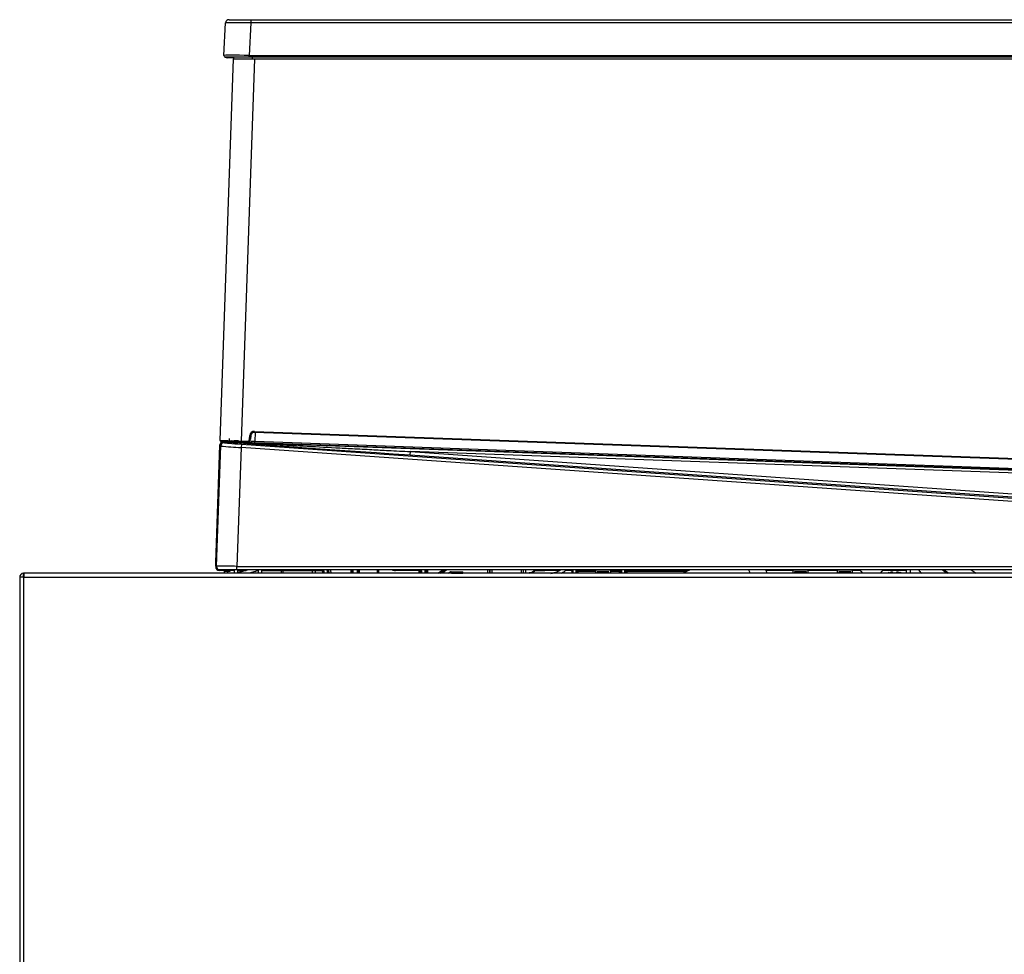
# Model space of a CAD drawing. Header units: millimetres. Extents: x 21 to 270, y 0 to 189.
# Tile 15 of 39: x 100 to 129, y 162 to 189. Entities that reach past the tile are written whole.
import ezdxf

# ---------------------------------------------------------------- set-up
doc = ezdxf.new("R2010")
doc.units = ezdxf.units.MM
doc.layers.add('134.125_BW4_CTM-', color=7, linetype='Continuous')
doc.layers.add('Standard', color=7, linetype='Continuous')

# ---------------------------------------------------------------- blocks, each defined once
blk = doc.blocks.new('SE3')
at = {"layer": '134.125_BW4_CTM-', "color": 7, "linetype": 'Continuous'}
for p, q in [((6.147, 64.554), (6.791, 64.554)), ((6.791, 64.554), (46.877, 64.554)), ((6.791, 64.554), (6.791, 64.459)), ((5.997, 63.507), (6.047, 64.459)), ((6.791, 64.459), (6.741, 63.507)), ((46.877, 64.459), (6.791, 64.459)), ((5.884, 52.201), (6.275, 63.404)), ((6.741, 63.454), (6.047, 63.454)), ((6.285, 63.434), (6.09, 63.434)), ((6.275, 63.404), (6.896, 63.404)), ((6.284, 63.404), (6.286, 63.454)), ((6.896, 63.404), (6.504, 52.178)), ((6.741, 63.507), (46.927, 63.507)), ((6.741, 63.454), (6.741, 63.507)), ((46.927, 63.454), (6.741, 63.454)), ((6.831, 63.454), (6.829, 63.404)), ((6.896, 63.404), (46.933, 63.404)), ((6.749, 52.236), (6.758, 52.346)), ((6.758, 52.346), (6.788, 52.343)), ((6.788, 52.343), (6.778, 52.233)), ((6.892, 52.465), (6.891, 52.435)), ((46.564, 51.016), (6.891, 52.435)), ((6.892, 52.465), (46.565, 51.046)), ((6.915, 52.434), (6.906, 52.176)), ((5.761, 48.61), (5.881, 52.059)), ((5.881, 52.062), (5.882, 52.07)), ((5.881, 52.059), (5.881, 52.062)), ((5.903, 52.035), (5.881, 52.059)), ((5.882, 52.074), (5.882, 52.07)), ((5.882, 52.07), (5.882, 52.07)), ((6.503, 52.148), (5.913, 52.169)), ((5.961, 52.159), (5.991, 52.158)), ((5.983, 52.161), (6.266, 52.155)), ((5.983, 52.161), (47.308, 50.683)), ((5.985, 52.167), (6.261, 52.157)), ((5.987, 52.156), (6.01, 52.131)), ((6.3, 52.199), (6.367, 52.196)), ((6.598, 52.145), (6.456, 52.147)), ((6.509, 52.087), (6.502, 51.988)), ((6.504, 52.178), (6.503, 52.148)), ((6.675, 52.142), (6.503, 52.148)), ((6.504, 52.178), (6.676, 52.172)), ((6.509, 52.087), (48.896, 49.123)), ((6.676, 52.172), (6.675, 52.142)), ((6.749, 52.236), (6.778, 52.233)), ((6.904, 52.132), (6.906, 52.176)), ((46.633, 50.712), (6.904, 52.132)), ((6.906, 52.176), (46.634, 50.755)), ((5.78, 48.503), (5.903, 52.035)), ((6.502, 51.988), (6.38, 48.5)), ((48.889, 49.024), (6.502, 51.988)), ((11.466, 51.77), (11.473, 51.87)), ((48.925, 49.151), (11.466, 51.77)), ((11.473, 51.87), (48.932, 49.251)), ((47.372, 50.587), (11.473, 51.87)), ((5.757, 48.503), (5.761, 48.61)), ((0.11, 48.197), (0.11, 48.3)), ((0.12, 48.3), (0.12, 48.18)), ((0.12, 48.3), (0.13, 48.3)), ((46.88, 48.3), (0.13, 48.3)), ((5.757, 48.503), (5.78, 48.503)), ((5.758, 48.488), (5.758, 48.483)), ((5.758, 48.483), (5.758, 48.483)), ((5.88, 48.4), (5.858, 48.4)), ((6.298, 48.38), (5.858, 48.38)), ((6.38, 48.4), (5.88, 48.4)), ((6.016, 48.3), (6.016, 48.35)), ((6.116, 48.38), (6.116, 48.35)), ((6.173, 48.35), (6.116, 48.35)), ((6.116, 48.3), (6.116, 48.35)), ((6.173, 48.38), (6.173, 48.35)), ((6.298, 48.4), (6.298, 48.318)), ((6.38, 48.5), (48.889, 48.5)), ((6.38, 48.4), (6.38, 48.5)), ((48.889, 48.4), (6.38, 48.4)), ((6.723, 48.4), (6.398, 48.313)), ((6.398, 48.4), (6.398, 48.318)), ((6.398, 48.38), (6.649, 48.38)), ((6.913, 48.347), (6.736, 48.3)), ((6.968, 48.38), (7, 48.38)), ((7, 48.4), (7, 48.3)), ((7.1, 48.4), (7.1, 48.3)), ((7.1, 48.38), (8.886, 48.38)), ((7.684, 48.3), (7.684, 48.38)), ((7.736, 48.3), (7.736, 48.38)), ((8.603, 48.3), (8.603, 48.38)), ((8.69, 48.3), (8.69, 48.38)), ((9.733, 48.3), (9.733, 48.4)), ((9.76, 48.4), (9.76, 48.3)), ((9.95, 48.3), (9.95, 48.4)), ((9.972, 48.4), (9.972, 48.3)), ((10.505, 48.3), (10.505, 48.4)), ((10.534, 48.4), (10.534, 48.3)), ((11.036, 48.381), (11.036, 48.4)), ((11.711, 48.381), (11.036, 48.381)), ((11.711, 48.381), (11.711, 48.4)), ((11.731, 48.3), (11.731, 48.361)), ((11.731, 48.361), (11.761, 48.361)), ((11.772, 48.372), (11.761, 48.361)), ((11.761, 48.361), (11.761, 48.3)), ((11.772, 48.3), (11.772, 48.372)), ((11.802, 48.372), (11.772, 48.372)), ((11.802, 48.372), (11.802, 48.3)), ((11.908, 48.3), (11.908, 48.4)), ((11.938, 48.4), (11.938, 48.3)), ((11.949, 48.3), (11.949, 48.4)), ((11.979, 48.4), (11.979, 48.3)), ((12.278, 48.3), (12.421, 48.4)), ((12.473, 48.4), (12.331, 48.3)), ((12.351, 48.3), (12.494, 48.4)), ((12.547, 48.4), (12.404, 48.3)), ((12.587, 48.3), (12.627, 48.328)), ((12.627, 48.328), (12.644, 48.303)), ((12.644, 48.303), (12.639, 48.3)), ((12.645, 48.3), (12.644, 48.303)), ((12.673, 48.342), (13.009, 48.342)), ((12.673, 48.312), (12.673, 48.342)), ((13.009, 48.312), (12.673, 48.312)), ((12.673, 48.312), (12.677, 48.301)), ((12.677, 48.301), (13.009, 48.301)), ((12.677, 48.3), (12.677, 48.301)), ((13.009, 48.3), (13.009, 48.342)), ((13.751, 48.3), (13.751, 48.4)), ((13.801, 48.4), (13.801, 48.3)), ((13.811, 48.3), (13.811, 48.4)), ((13.861, 48.4), (13.861, 48.3)), ((14.739, 48.3), (14.739, 48.4)), ((14.789, 48.4), (14.789, 48.3)), ((14.799, 48.3), (14.799, 48.4)), ((14.849, 48.4), (14.849, 48.3)), ((14.957, 48.315), (14.957, 48.3)), ((15.136, 48.38), (15.421, 48.38)), ((15.421, 48.378), (15.421, 48.4)), ((15.836, 48.378), (15.421, 48.378)), ((16.194, 48.378), (16.028, 48.378)), ((16.212, 48.369), (16.212, 48.3)), ((16.221, 48.3), (16.221, 48.348)), ((16.224, 48.348), (16.221, 48.348)), ((16.225, 48.3), (16.225, 48.355)), ((16.255, 48.4), (16.255, 48.395)), ((16.343, 48.395), (16.255, 48.395)), ((16.255, 48.3), (16.255, 48.395)), ((16.343, 48.4), (16.343, 48.395)), ((16.343, 48.3), (16.343, 48.395)), ((16.372, 48.3), (16.372, 48.355)), ((16.373, 48.353), (16.373, 48.3)), ((16.403, 48.353), (16.373, 48.353)), ((16.403, 48.382), (16.905, 48.382)), ((16.403, 48.382), (16.403, 48.353)), ((16.905, 48.353), (16.403, 48.353)), ((16.403, 48.3), (16.403, 48.353)), ((17.355, 48.39), (16.905, 48.39)), ((16.905, 48.39), (16.905, 48.3)), ((16.955, 48.34), (16.955, 48.3)), ((17.305, 48.34), (16.955, 48.34)), ((17.005, 48.39), (17.005, 48.4)), ((17.005, 48.3), (17.005, 48.34)), ((17.255, 48.39), (17.255, 48.4)), ((17.255, 48.3), (17.255, 48.34)), ((17.305, 48.3), (17.305, 48.34)), ((17.355, 48.3), (17.355, 48.39)), ((17.355, 48.382), (17.614, 48.382)), ((17.614, 48.353), (17.355, 48.353)), ((17.614, 48.382), (17.614, 48.353)), ((17.644, 48.353), (17.614, 48.353)), ((17.614, 48.3), (17.614, 48.353)), ((17.644, 48.3), (17.644, 48.353)), ((17.645, 48.355), (17.645, 48.3)), ((17.674, 48.4), (17.674, 48.395)), ((17.674, 48.395), (17.674, 48.3)), ((17.768, 48.395), (17.674, 48.395)), ((17.768, 48.4), (17.768, 48.395)), ((17.768, 48.3), (17.768, 48.395)), ((17.797, 48.355), (17.797, 48.3)), ((17.798, 48.353), (17.798, 48.3)), ((17.828, 48.353), (17.798, 48.353)), ((17.828, 48.382), (19.614, 48.382)), ((17.828, 48.382), (17.828, 48.353)), ((17.828, 48.353), (17.828, 48.3)), ((19.589, 48.353), (17.828, 48.353)), ((19.691, 48.4), (19.476, 48.3)), ((19.614, 48.382), (19.614, 48.364)), ((21.405, 48.4), (21.451, 48.3)), ((21.901, 48.4), (21.948, 48.3)), ((22.705, 48.378), (21.912, 48.378)), ((23.155, 48.39), (22.705, 48.39)), ((22.705, 48.39), (22.705, 48.3)), ((22.755, 48.34), (22.755, 48.3)), ((23.105, 48.34), (22.755, 48.34)), ((22.805, 48.39), (22.805, 48.4)), ((22.805, 48.3), (22.805, 48.34)), ((23.055, 48.39), (23.055, 48.4)), ((23.055, 48.3), (23.055, 48.34)), ((23.105, 48.3), (23.105, 48.34)), ((23.155, 48.3), (23.155, 48.39)), ((24.005, 48.378), (23.155, 48.378)), ((24.455, 48.39), (24.005, 48.39)), ((24.005, 48.39), (24.005, 48.3)), ((24.055, 48.34), (24.055, 48.3)), ((24.405, 48.34), (24.055, 48.34)), ((24.105, 48.39), (24.105, 48.4)), ((24.105, 48.3), (24.105, 48.34)), ((24.355, 48.39), (24.355, 48.4)), ((24.355, 48.3), (24.355, 48.34)), ((24.405, 48.3), (24.405, 48.34)), ((24.455, 48.3), (24.455, 48.39)), ((24.689, 48.378), (24.455, 48.378)), ((26.045, 48.378), (25.336, 48.378)), ((25.52, 48.311), (25.52, 48.315)), ((25.635, 48.339), (25.635, 48.311)), ((25.755, 48.311), (25.755, 48.339)), ((25.87, 48.311), (25.87, 48.315)), ((26.045, 48.3), (26.045, 48.4)), ((26.145, 48.4), (26.145, 48.3)), ((27.275, 48.3), (27.13, 48.4)), ((27.939, 48.4), (28.084, 48.3)), ((0.12, 48.18), (0, 48.18)), ((0, 48.18), (0, 33.82)), ((0.12, 33.82), (0.12, 48.18)), ((0.12, 48.18), (46.88, 48.18))]:
    blk.add_line(p, q, dxfattribs=at)
for centre, radius, start, end in [((6.147, 64.454), 0.1, 90, 177), ((6.047, 63.504), 0.05, 177, 270), ((6.09, 63.484), 0.05, 216.178, 270), ((6.888, 52.335), 0.13, 87.9525, 175), ((6.888, 52.335), 0.1, 87.9525, 175), ((5.984, 52.054), 0.103, 96.4023, 175.3503), ((5.982, 52.067), 0.1, 87.9525, 175.8534), ((5.977, 52.065), 0.0953, 99.6912, 176.7665), ((5.982, 52.067), 0.1, 175.8534, 178), ((5.914, 52.199), 0.03, 178.0114, 267.9415), ((5.912, 52.196), 0.0255, 168.9385, 250.9205), ((5.916, 52.199), 0.03, 199.0824, 219.1303), ((5.913, 52.198), 0.0267, 237.8518, 274.1992), ((5.916, 52.199), 0.03, 236.1675, 267.9525), ((95.767, 49.053), 89.906, 177.99497, 178.01346), ((5.981, 52.073), 0.0839, 85.6075, 95.8183), ((96.005, 49.044), 89.906, 177.95529, 178.01346), ((6.153, 52.194), 0.0334, 313.7247, 352.8573), ((6.189, 52.211), 0.0527, 282.5732, 357.6255), ((6.458, 53.136), 0.945, 264.4974, 268.1455), ((6.679, 52.242), 0.1, 267.9525, 355), ((6.679, 52.242), 0.07, 267.9525, 355), ((7.645, 72.968), 20.805, 267.5497, 267.9641), ((7.104, 63.507), 11.535, 264.0232, 267.0062), ((0.12, 48.18), 0.12, 94.7802, 180), ((0.12, 48.18), 0.12, 90, 94.7802), ((0.13, 48.18), 0.12, 90, 94.7802), ((5.858, 48.48), 0.1, 178, 270), ((5.726, -12.371), 60.875, 89.38443, 89.94931), ((5.857, 48.501), 0.101, 225.051, 270.102), ((5.986, 48.35), 0.03, 0, 90), ((6.091, 38.801), 9.55, 89.85, 90.45), ((6.28, 48.318), 0.018, 270, 360), ((6.28, 48.318), 0.118, 351.2257, 0), ((6.882, 48.461), 0.118, 285, 328.7678), ((8.651, 48.295), 0.25, 1.2487, 24.9478), ((8.651, 48.295), 0.264, 1.1822, 23.5365), ((8.651, 48.295), 0.294, 1.0616, 21.0142), ((8.634, 48.282), 0.44, 2.3303, 15.6352), ((8.606, 48.293), 0.48, 0.8337, 12.9538), ((8.615, 48.293), 0.528, 0.7591, 11.7481), ((7.228, 48.336), 2.539, 359.0639, 1.4864), ((3.43, 48.301), 6.367, 359.9354, 0.9059), ((16.28, 48.301), 6.367, 179.0941, 180.0646), ((12.482, 48.336), 2.539, 178.5135, 180.9361), ((11.036, 48.65), 0.269, 248.0805, 270), ((11.711, 48.361), 0.05, 0.0211, 53.5484), ((11.722, 48.372), 0.05, 359.9836, 34.2328), ((12.673, 48.262), 0.05, 89.9965, 125.0035), ((12.677, 48.251), 0.05, 90.0055, 100.6258), ((14.957, 48.54), 0.225, 270, 321.6072), ((14.957, 48.54), 0.24, 270, 324.3147), ((24.936, 48.51), 0.28, 203.1324, 228.5904), ((25.089, 48.51), 0.28, 311.4096, 336.8676), ((25.639, 48.04), 0.3, 113.3163, 119.9264), ((25.751, 48.04), 0.3, 60.0736, 66.7065), ((26.621, 48.48), 0.23, 200.3544, 231.5), ((33.759, 58.934), 12.468, 237.6642, 238.5318), ((0.12, 48.18), 0.02, 120, 180), ((0.12, 48.18), 0.02, 90, 120)]:
    blk.add_arc(centre, radius, start, end, dxfattribs=at)
for centre, major_axis, ratio, start_param, end_param in [((6.793, 64.454), (-0.746, 0.005), 0.007001, 4.71481, 6.282868), ((6.743, 63.504), (-0.746, 0.003), 0.003499, 4.714957, 6.283014), ((6.003, 52.031), (0.0743, 0.0669), 0.999684, 0.768103, 2.37349), ((5.981, 52.067), (-0.0993, 0.0036), 0.945584, 4.729838, 4.9516), ((5.964, 52.256), (0.0091, -0.0996), 0.459715, 6.013109, 6.260706), ((5.994, 52.256), (-0.0073, -0.0997), 0.173259, 0.017721, 0.211297), ((11.565, 51.767), (-5.681, 0.397), 0.000595, 0.190619, 1.553353), ((6.509, 52.096), (-0.499, 0.035), 0.017444, 0.018063, 1.571406), ((6.53, 52.15), (-0.364, 0.013), 0.017452, 0.763165, 1.031186), ((6.391, 52.151), (0.095, -0.0034), 0.017452, 4.172812, 5.46992), ((6.6, 52.19), (-0.0009, -0.045), 0.687378, 6.16743, 6.259154), ((6.602, 52.145), (0.00499, -0.00018), 0.017452, 1.007603, 2.328776), ((6.905, 52.142), (0.563, -0.02), 0.017476, 4.150222, 4.712403), ((6.606, 52.189), (-0.0021, -0.045), 0.533489, 0.020635, 0.108309), ((5.857, 48.5), (-0.0851, 0.0526), 0.999659, 0.518643, 1.3363), ((5.88, 48.5), (0, -0.1), 0.999848, 4.677488, 6.283185), ((11.711, 48.361), (-0.0141, -0.0141), 0.999695, 2.356347, 3.926839), ((11.722, 48.372), (-0.0566, -0.0566), 0.999695, 2.356347, 2.708418), ((12.673, 48.262), (0.0241, -0.0763), 0.999833, 2.836208, 3.446977), ((16.191, 48.348), (0.0255, -0.0158), 0.999659, 0.553361, 2.124463), ((16.195, 48.478), (0, -0.1), 0.022692, 0.000009, 0.321253), ((16.194, 48.348), (0, 0.03), 0.999848, 4.712084, 6.283185), ((16.195, 48.355), (-0.03, 0.0016), 0.948712, 3.196825, 4.7624), ((16.225, 48.478), (0, 0.13), 0.017455, 3.141593, 3.462842), ((16.402, 48.355), (0.0297, 0.0044), 0.942182, 1.431343, 2.984771), ((16.375, 48.478), (0, -0.13), 0.052408, -0.338261, -0.272594), ((16.403, 48.353), (0.0295, 0.0055), 0.961851, 1.392395, 2.949101), ((16.405, 48.478), (0, -0.1), 0.06813, -0.338261, -0.272594), ((17.612, 48.478), (0, -0.1), 0.06813, 0.272594, 0.338261), ((17.614, 48.353), (-0.0295, 0.0055), 0.961851, 3.334085, 4.89079), ((17.615, 48.355), (-0.0297, 0.0044), 0.942182, 3.298415, 4.851842), ((17.642, 48.478), (0, -0.13), 0.052408, 0.272594, 0.338261), ((17.827, 48.355), (0.0297, 0.0044), 0.942182, 1.431343, 2.984771), ((17.8, 48.478), (0, -0.13), 0.052408, -0.338261, -0.272594), ((17.828, 48.353), (0.0295, 0.0055), 0.961851, 1.392395, 2.949101), ((17.83, 48.478), (0, -0.1), 0.06813, -0.338261, -0.272594), ((19.612, 48.478), (0, -0.1), 0.06813, 0.272594, 0.338261), ((19.614, 48.353), (-0.0295, 0.0055), 0.961851, 4.146704, 4.89079), ((19.615, 48.355), (-0.0297, 0.0044), 0.942182, 4.045557, 4.851842)]:
    blk.add_ellipse(centre, major_axis=major_axis, ratio=ratio, start_param=start_param, end_param=end_param, dxfattribs=at)
for points, degree, knots in [([(5.884, 52.201), (5.884, 52.2), (5.9, 52.2), (5.962, 52.198), (6.008, 52.196), (6.123, 52.192), (6.192, 52.189), (6.342, 52.184), (6.423, 52.181), (6.504, 52.178)], 3, [0, 0, 0, 0, 0.25, 0.25, 0.5, 0.5, 0.75, 0.75, 1, 1, 1, 1]), ([(5.991, 52.158), (6.006, 52.157), (6.039, 52.156), (6.093, 52.153), (6.155, 52.149), (6.225, 52.146), (6.304, 52.142), (6.392, 52.137), (6.551, 52.129), (6.8, 52.115), (7.156, 52.097), (7.671, 52.069), (8.386, 52.032), (9.126, 51.993), (9.799, 51.958), (10.315, 51.931), (10.881, 51.901), (11.258, 51.881), (11.473, 51.87)], 3, [0, 0, 0, 0, 0.008299, 0.018126, 0.029482, 0.042367, 0.056781, 0.072726, 0.090201, 0.143858, 0.208921, 0.285391, 0.42577, 0.6001, 0.690143, 0.793904, 0.882363, 1, 1, 1, 1]), ([(9.044, 48.3), (9.043, 48.326), (9.038, 48.352), (9.034, 48.377), (9.027, 48.401)], 2, [0, 0, 0, 0.506296, 0.506296, 1, 1, 1]), ([(15.601, 48.293), (15.668, 48.307), (15.731, 48.325), (15.821, 48.361), (15.851, 48.376), (15.88, 48.391)], 3, [0, 0, 0, 0, 0.642723, 0.642723, 1, 1, 1, 1]), ([(16.195, 48.383), (16.195, 48.385), (16.198, 48.389), (16.204, 48.395), (16.208, 48.397), (16.212, 48.4)], 3, [0, 0, 0, 0, 0.554101, 0.554101, 1, 1, 1, 1]), ([(16.255, 48.395), (16.253, 48.395), (16.25, 48.394), (16.246, 48.391), (16.244, 48.39), (16.239, 48.384), (16.236, 48.381), (16.229, 48.369), (16.225, 48.36), (16.225, 48.355)], 3, [0, 0, 0, 0, 0.125, 0.125, 0.25, 0.25, 0.5, 0.5, 1, 1, 1, 1]), ([(16.372, 48.355), (16.372, 48.361), (16.369, 48.369), (16.362, 48.381), (16.359, 48.385), (16.354, 48.39), (16.352, 48.392), (16.348, 48.394), (16.345, 48.395), (16.343, 48.395)], 3, [0, 0, 0, 0, 0.5, 0.5, 0.75, 0.75, 0.875, 0.875, 1, 1, 1, 1]), ([(16.386, 48.4), (16.39, 48.398), (16.393, 48.395), (16.399, 48.389), (16.402, 48.386), (16.402, 48.384)], 3, [0, 0, 0, 0, 0.433676, 0.433676, 1, 1, 1, 1]), ([(17.615, 48.384), (17.615, 48.386), (17.617, 48.389), (17.624, 48.395), (17.627, 48.398), (17.631, 48.4)], 3, [0, 0, 0, 0, 0.569339, 0.569339, 1, 1, 1, 1]), ([(17.674, 48.395), (17.672, 48.395), (17.669, 48.394), (17.665, 48.392), (17.663, 48.39), (17.658, 48.385), (17.655, 48.381), (17.648, 48.369), (17.645, 48.361), (17.645, 48.355)], 3, [0, 0, 0, 0, 0.125, 0.125, 0.25, 0.25, 0.5, 0.5, 1, 1, 1, 1]), ([(17.797, 48.355), (17.797, 48.361), (17.794, 48.369), (17.787, 48.381), (17.784, 48.385), (17.779, 48.39), (17.777, 48.392), (17.773, 48.394), (17.77, 48.395), (17.768, 48.395)], 3, [0, 0, 0, 0, 0.5, 0.5, 0.75, 0.75, 0.875, 0.875, 1, 1, 1, 1]), ([(17.811, 48.4), (17.815, 48.398), (17.818, 48.395), (17.824, 48.389), (17.827, 48.386), (17.827, 48.384)], 3, [0, 0, 0, 0, 0.433676, 0.433676, 1, 1, 1, 1]), ([(19.615, 48.384), (19.615, 48.386), (19.617, 48.389), (19.624, 48.395), (19.627, 48.398), (19.631, 48.4)], 3, [0, 0, 0, 0, 0.569339, 0.569339, 1, 1, 1, 1]), ([(25.52, 48.311), (25.538, 48.319), (25.557, 48.325), (25.596, 48.335), (25.615, 48.337), (25.635, 48.339)], 3, [0, 0, 0, 0, 0.5, 0.5, 1, 1, 1, 1]), ([(25.635, 48.311), (25.655, 48.314), (25.675, 48.315), (25.715, 48.315), (25.735, 48.314), (25.755, 48.311)], 3, [0, 0, 0, 0, 0.5, 0.5, 1, 1, 1, 1]), ([(25.755, 48.339), (25.775, 48.337), (25.795, 48.335), (25.833, 48.325), (25.852, 48.319), (25.87, 48.311)], 3, [0, 0, 0, 0, 0.5, 0.5, 1, 1, 1, 1])]:
    blk.add_open_spline(points, degree=degree, knots=knots, dxfattribs=at)
blk.add_open_spline([(16.056, 48.391), (16.012, 48.354), (15.963, 48.322), (15.91, 48.294)], degree=3, dxfattribs=at)

msp = doc.modelspace()

# ---------------------------------------------------------------- block references
at = {"layer": 'Standard', "color": 7}
msp.add_blockref('SE3', (99.7085, 124.7859), dxfattribs=at)

doc.saveas('drawing.dxf')
